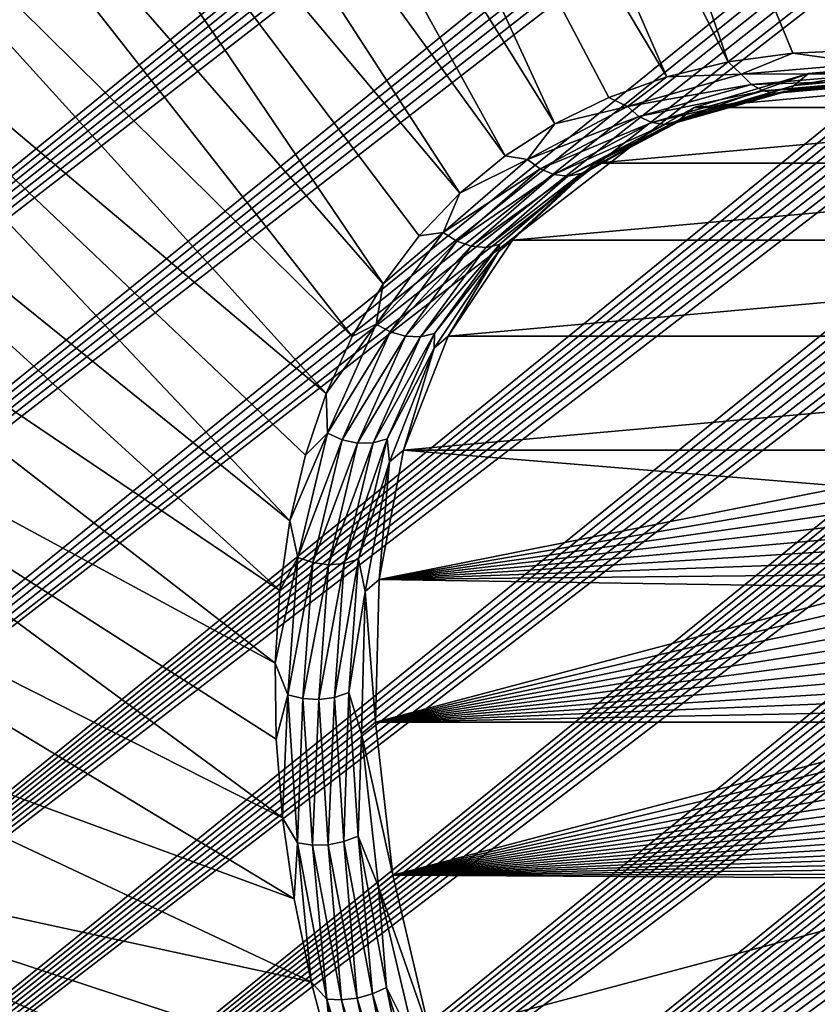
# Model space of a CAD drawing. Header units: metres. Extents: x -82 to 82, y -464 to 32.
# Tile 33 of 256: x -71.64 to -68.87, y -42.76 to -39.34. Entities that reach past the tile are written whole.
import ezdxf

# ---------------------------------------------------------------- set-up
doc = ezdxf.new("R2010")
doc.units = ezdxf.units.M
doc.layers.add('solid_K244121000C07', color=7, linetype='CONTINUOUS')

msp = doc.modelspace()

# ---------------------------------------------------------------- linework, layer by layer
at = {"layer": 'solid_K244121000C07'}
for points in [[(-77.497025, -39.839706, 52.919788), (-77.769989, -39.218563, 53.081669), (-55.332634, -21.812996, 34.264542)], [(-77.497025, -39.839706, 52.919788), (-55.332634, -21.812996, 34.264542), (-55.166149, -21.913033, 34.138401)], [(-77.497025, -39.839706, 52.919788), (-55.166149, -21.913033, 34.138401), (-55.018562, -22.01767, 34.02499)], [(-77.497025, -39.839706, 52.919788), (-55.018562, -22.01767, 34.02499), (-54.888012, -22.126501, 33.923103)], [(-77.497025, -39.839706, 52.919788), (-54.888012, -22.126501, 33.923103), (-54.772461, -22.239262, 33.831337)], [(-77.225426, -40.44812, 52.72403), (-77.497025, -39.839706, 52.919788), (-54.772461, -22.239262, 33.831337)], [(-77.225426, -40.44812, 52.72403), (-54.772461, -22.239262, 33.831337), (-54.669758, -22.355804, 33.748135)], [(-77.225426, -40.44812, 52.72403), (-54.669758, -22.355804, 33.748135), (-54.578724, -22.476393, 33.67268)], [(-77.225426, -40.44812, 52.72403), (-54.578724, -22.476393, 33.67268), (-54.498306, -22.601336, 33.604221)], [(-77.225426, -40.44812, 52.72403), (-54.498306, -22.601336, 33.604221), (-54.427303, -22.73152, 33.541813)], [(-76.955391, -41.043564, 52.494686), (-77.225426, -40.44812, 52.72403), (-54.427303, -22.73152, 33.541813)], [(-76.955391, -41.043564, 52.494686), (-54.427303, -22.73152, 33.541813), (-54.36512, -22.867579, 33.48497)], [(-76.955391, -41.043564, 52.494686), (-54.36512, -22.867579, 33.48497), (-54.311436, -23.01021, 33.433399)], [(-76.955391, -41.043564, 52.494686), (-54.311436, -23.01021, 33.433399), (-54.266121, -23.160393, 33.386925)], [(-76.955391, -41.043564, 52.494686), (-54.266121, -23.160393, 33.386925), (-54.229156, -23.319883, 33.345371)], [(-76.687035, -41.625835, 52.23193), (-76.955391, -41.043564, 52.494686), (-54.229156, -23.319883, 33.345371)], [(-76.687035, -41.625835, 52.23193), (-54.229156, -23.319883, 33.345371), (-54.200867, -23.489965, 33.308834)], [(-76.687035, -41.625835, 52.23193), (-54.200867, -23.489965, 33.308834), (-54.181686, -23.672016, 33.277439)], [(-76.687035, -41.625835, 52.23193), (-54.181686, -23.672016, 33.277439), (-54.172779, -23.868355, 33.251842)], [(-76.687035, -41.625835, 52.23193), (-54.172779, -23.868355, 33.251842), (-54.175354, -24.081043, 33.232693)], [(-76.420471, -42.194641, 51.935787), (-76.687035, -41.625835, 52.23193), (-54.175354, -24.081043, 33.232693)], [(-76.420471, -42.194641, 51.935787), (-54.175354, -24.081043, 33.232693), (-54.190643, -24.311855, 33.220619)], [(-76.420471, -42.194641, 51.935787), (-54.190643, -24.311855, 33.220619), (-54.220631, -24.562742, 33.216881)], [(-76.420471, -42.194641, 51.935787), (-54.220631, -24.562742, 33.216881), (-54.267399, -24.835093, 33.222858)], [(-76.1558, -42.749561, 51.606247), (-76.420471, -42.194641, 51.935787), (-54.267399, -24.835093, 33.222858)], [(-76.1558, -42.749561, 51.606247), (-54.267399, -24.835093, 33.222858), (-54.332588, -25.129848, 33.239582)], [(-76.1558, -42.749561, 51.606247), (-54.332588, -25.129848, 33.239582), (-54.418049, -25.447906, 33.268269)], [(-76.1558, -42.749561, 51.606247), (-54.418049, -25.447906, 33.268269), (-54.526119, -25.790277, 33.310627)], [(-76.1558, -42.749561, 51.606247), (-54.526119, -25.790277, 33.310627), (-54.589012, -25.970743, 33.337151)], [(-75.893143, -43.290119, 51.243206), (-76.1558, -42.749561, 51.606247), (-54.589012, -25.970743, 33.337151)], [(-75.893143, -43.290119, 51.243206), (-54.589012, -25.970743, 33.337151), (-54.658459, -26.157759, 33.367741)], [(-75.893143, -43.290119, 51.243206), (-54.658459, -26.157759, 33.367741), (-54.734188, -26.351128, 33.402122)], [(-75.893143, -43.290119, 51.243206), (-54.734188, -26.351128, 33.402122), (-54.816776, -26.551207, 33.44075)], [(-75.893143, -43.290119, 51.243206), (-54.816776, -26.551207, 33.44075), (-54.906693, -26.758276, 33.48399)], [(-75.893143, -43.290119, 51.243206), (-54.906693, -26.758276, 33.48399), (-55.003674, -26.972128, 33.531567)], [(-75.893143, -43.290119, 51.243206), (-55.003674, -26.972128, 33.531567), (-55.108418, -27.19323, 33.584042)], [(-75.632614, -43.815784, 50.846485), (-75.893143, -43.290119, 51.243206), (-55.108418, -27.19323, 33.584042)], [(-75.632614, -43.815784, 50.846485), (-55.108418, -27.19323, 33.584042), (-55.22126, -27.421783, 33.641663)], [(-75.632614, -43.815784, 50.846485), (-55.22126, -27.421783, 33.641663), (-55.34201, -27.657631, 33.704224)], [(-75.632614, -43.815784, 50.846485), (-55.34201, -27.657631, 33.704224), (-55.471512, -27.901337, 33.772408)], [(-75.632614, -43.815784, 50.846485), (-55.471512, -27.901337, 33.772408), (-55.609909, -28.152981, 33.846306)], [(-75.632614, -43.815784, 50.846485), (-55.609909, -28.152981, 33.846306), (-55.757195, -28.412519, 33.925858)], [(-75.374222, -44.325943, 50.415726), (-75.632614, -43.815784, 50.846485), (-55.757195, -28.412519, 33.925858)], [(-75.374222, -44.325943, 50.415726), (-55.757195, -28.412519, 33.925858), (-55.914337, -28.680607, 34.011875)], [(-75.374222, -44.325943, 50.415726), (-55.914337, -28.680607, 34.011875), (-56.081245, -28.957146, 34.10424)], [(-75.374222, -44.325943, 50.415726), (-56.081245, -28.957146, 34.10424), (-56.258175, -29.242289, 34.203136)], [(-75.374222, -44.325943, 50.415726), (-56.258175, -29.242289, 34.203136), (-56.446186, -29.536743, 34.309448)], [(-75.374222, -44.325943, 50.415726), (-56.446186, -29.536743, 34.309448), (-56.577492, -29.738079, 34.384258)], [(-75.118034, -44.81987, 49.950577), (-75.374222, -44.325943, 50.415726), (-56.577492, -29.738079, 34.384258)], [(-75.118034, -44.81987, 49.950577), (-56.577492, -29.738079, 34.384258), (-56.71365, -29.943478, 34.462269)], [(-75.118034, -44.81987, 49.950577), (-56.71365, -29.943478, 34.462269), (-56.855026, -30.153187, 34.543804)], [(-75.118034, -44.81987, 49.950577), (-56.855026, -30.153187, 34.543804), (-57.001995, -30.367453, 34.629177)], [(-75.118034, -44.81987, 49.950577), (-57.001995, -30.367453, 34.629177), (-57.154316, -30.586111, 34.718163)], [(-75.118034, -44.81987, 49.950577), (-57.154316, -30.586111, 34.718163), (-57.311913, -30.809093, 34.810692)], [(-75.118034, -44.81987, 49.950577), (-57.311913, -30.809093, 34.810692), (-57.475208, -31.036673, 34.907127)], [(-75.118034, -44.81987, 49.950577), (-57.475208, -31.036673, 34.907127), (-57.64463, -31.269125, 35.007851)], [(-75.118034, -44.81987, 49.950577), (-57.64463, -31.269125, 35.007851), (-57.820217, -31.50647, 35.112881)], [(-74.864143, -45.296734, 49.450634), (-75.118034, -44.81987, 49.950577), (-57.820217, -31.50647, 35.112881)], [(-74.864143, -45.296734, 49.450634), (-57.820217, -31.50647, 35.112881), (-58.001575, -31.748444, 35.221859)], [(-74.864143, -45.296734, 49.450634), (-58.001575, -31.748444, 35.221859), (-58.189156, -31.995325, 35.335194)], [(-74.864143, -45.296734, 49.450634), (-58.189156, -31.995325, 35.335194), (-58.383453, -32.247414, 35.453327)], [(-74.864143, -45.296734, 49.450634), (-58.383453, -32.247414, 35.453327), (-58.58477, -32.504906, 35.576534)], [(-74.864143, -45.296734, 49.450634), (-58.58477, -32.504906, 35.576534), (-58.792511, -32.767422, 35.704254)], [(-74.864143, -45.296734, 49.450634), (-58.792511, -32.767422, 35.704254), (-59.007057, -33.035183, 35.836842)], [(-74.864143, -45.296734, 49.450634), (-59.007057, -33.035183, 35.836842), (-59.172771, -33.239647, 35.939796)], [(-74.612633, -45.755608, 48.915447), (-74.864143, -45.296734, 49.450634), (-59.172771, -33.239647, 35.939796)], [(-74.612633, -45.755608, 48.915447), (-59.172771, -33.239647, 35.939796), (-59.342865, -33.447392, 36.046013)], [(-74.612633, -45.755608, 48.915447), (-59.342865, -33.447392, 36.046013), (-59.517387, -33.658443, 36.155525)], [(-74.612633, -45.755608, 48.915447), (-59.517387, -33.658443, 36.155525), (-59.695885, -33.872536, 36.267902)], [(-74.612633, -45.755608, 48.915447), (-59.695885, -33.872536, 36.267902), (-59.878563, -34.089787, 36.383347)], [(-74.612633, -45.755608, 48.915447), (-59.878563, -34.089787, 36.383347), (-60.065701, -34.310349, 36.502132)], [(-74.612633, -45.755608, 48.915447), (-60.065701, -34.310349, 36.502132), (-60.25758, -34.534382, 36.624523)], [(-74.612633, -45.755608, 48.915447), (-60.25758, -34.534382, 36.624523), (-60.454472, -34.762039, 36.750793)], [(-74.612633, -45.755608, 48.915447), (-60.454472, -34.762039, 36.750793), (-60.656162, -34.99321, 36.880733)], [(-74.612633, -45.755608, 48.915447), (-60.656162, -34.99321, 36.880733), (-60.862324, -35.227707, 37.014015)], [(-74.363487, -46.195412, 48.344429), (-74.612633, -45.755608, 48.915447), (-60.862324, -35.227707, 37.014015)], [(-74.363487, -46.195412, 48.344429), (-60.862324, -35.227707, 37.014015), (-61.073273, -35.465702, 37.150967)], [(-74.363487, -46.195412, 48.344429), (-61.073273, -35.465702, 37.150967), (-61.289345, -35.707367, 37.291916)], [(-74.363487, -46.195412, 48.344429), (-61.289345, -35.707367, 37.291916), (-61.510857, -35.952881, 37.437195)], [(-70.427574, -35.878799, 72.801567), (-68.718819, -39.445786, 72.378067), (-69.875763, -35.845772, 73.435577)], [(-68.473732, -39.456131, 72.636703), (-69.875763, -35.845772, 73.435577), (-68.718819, -39.445786, 72.378067)], [(-68.473732, -39.456131, 72.636703), (-69.293755, -35.878799, 74.041992), (-69.875763, -35.845772, 73.435577)], [(-69.179543, -39.487122, 71.836075), (-70.427574, -35.878799, 72.801567), (-70.944473, -35.977596, 72.145363)], [(-68.954453, -39.456131, 72.110779), (-68.718819, -39.445786, 72.378067), (-70.427574, -35.878799, 72.801567)], [(-69.179543, -39.487122, 71.836075), (-68.954453, -39.456131, 72.110779), (-70.427574, -35.878799, 72.801567)], [(-68.220322, -39.487118, 72.88549), (-68.686523, -35.977596, 74.615623), (-69.293755, -35.878799, 74.041992)], [(-68.473732, -39.456131, 72.636703), (-68.220322, -39.487118, 72.88549), (-69.293755, -35.878799, 74.041992)], [(-74.363487, -46.195412, 48.344429), (-61.510857, -35.952881, 37.437195), (-61.738098, -36.202396, 37.587105)], [(-69.393028, -39.53862, 71.555244), (-70.944473, -35.977596, 72.145363), (-71.422066, -36.141323, 71.472572)], [(-69.393028, -39.53862, 71.555244), (-69.179543, -39.487122, 71.836075), (-70.944473, -35.977596, 72.145363)], [(-69.78125, -39.702065, 70.980476), (-71.422066, -36.141323, 71.472572), (-71.85627, -36.36858, 70.788918)], [(-69.59391, -39.610378, 71.2696), (-69.393028, -39.53862, 71.555244), (-71.422066, -36.141323, 71.472572)], [(-69.78125, -39.702065, 70.980476), (-69.59391, -39.610378, 71.2696), (-71.422066, -36.141323, 71.472572)], [(-74.363487, -46.195412, 48.344429), (-61.738098, -36.202396, 37.587105), (-61.970501, -36.455627, 37.741058)], [(-69.954178, -39.813251, 70.689224), (-71.85627, -36.36858, 70.788918), (-72.243378, -36.657429, 70.10025)], [(-69.954178, -39.813251, 70.689224), (-69.78125, -39.702065, 70.980476), (-71.85627, -36.36858, 70.788918)], [(-74.363487, -46.195412, 48.344429), (-61.970501, -36.455627, 37.741058), (-62.208038, -36.712555, 37.899036)], [(-70.111877, -39.94342, 70.397202), (-72.243378, -36.657429, 70.10025), (-72.580093, -37.005405, 69.412437)], [(-70.111877, -39.94342, 70.397202), (-69.954178, -39.813251, 70.689224), (-72.243378, -36.657429, 70.10025)], [(-74.363487, -46.195412, 48.344429), (-62.208038, -36.712555, 37.899036), (-62.40202, -36.920883, 38.028587)], [(-74.363487, -46.195412, 48.344429), (-62.40202, -36.920883, 38.028587), (-62.599728, -37.131798, 38.161186)], [(-70.378746, -40.258183, 69.816284), (-72.580093, -37.005405, 69.412437), (-72.863541, -37.409546, 68.731346)], [(-70.253624, -40.091961, 70.105766), (-70.111877, -39.94342, 70.397202), (-72.580093, -37.005405, 69.412437)], [(-70.378746, -40.258183, 69.816284), (-70.253624, -40.091961, 70.105766), (-72.580093, -37.005405, 69.412437)], [(-74.363487, -46.195412, 48.344429), (-62.599728, -37.131798, 38.161186), (-62.801361, -37.345394, 38.297039)], [(-74.363487, -46.195412, 48.344429), (-62.801361, -37.345394, 38.297039), (-63.007111, -37.561768, 38.436363)], [(-70.486679, -40.441311, 69.530098), (-72.863541, -37.409546, 68.731346), (-73.091293, -37.866394, 68.062782)], [(-70.486679, -40.441311, 69.530098), (-70.378746, -40.258183, 69.816284), (-72.863541, -37.409546, 68.731346)], [(-74.363487, -46.195412, 48.344429), (-63.007111, -37.561768, 38.436363), (-63.216953, -37.780918, 38.579132)], [(-74.116737, -46.614918, 47.737038), (-74.363487, -46.195412, 48.344429), (-63.216953, -37.780918, 38.579132)], [(-74.116737, -46.614918, 47.737038), (-63.216953, -37.780918, 38.579132), (-63.430344, -38.002579, 38.724766)], [(-70.576897, -40.640491, 69.248543), (-73.091293, -37.866394, 68.062782), (-73.261421, -38.372055, 67.41246)], [(-70.576897, -40.640491, 69.248543), (-70.486679, -40.441311, 69.530098), (-73.091293, -37.866394, 68.062782)], [(-74.116737, -46.614918, 47.737038), (-63.430344, -38.002579, 38.724766), (-63.647465, -38.226845, 38.873463)], [(-74.116737, -46.614918, 47.737038), (-63.647465, -38.226845, 38.873463), (-63.868553, -38.453819, 39.025497)], [(-70.702644, -41.083229, 68.704552), (-73.261421, -38.372055, 67.41246), (-73.372475, -38.922215, 66.785927)], [(-70.649002, -40.854797, 68.972931), (-70.576897, -40.640491, 69.248543), (-73.261421, -38.372055, 67.41246)], [(-70.702644, -41.083229, 68.704552), (-70.649002, -40.854797, 68.972931), (-73.261421, -38.372055, 67.41246)], [(-74.116737, -46.614918, 47.737038), (-63.868553, -38.453819, 39.025497), (-64.093864, -38.683624, 39.181137)], [(-74.116737, -46.614918, 47.737038), (-64.093864, -38.683624, 39.181137), (-64.323631, -38.916378, 39.340656)], [(-74.116737, -46.614918, 47.737038), (-64.323631, -38.916378, 39.340656), (-64.558098, -39.152187, 39.504326)], [(-70.737572, -41.324722, 68.444641), (-73.372475, -38.922215, 66.785927), (-73.423492, -39.512184, 66.18853)], [(-70.737572, -41.324722, 68.444641), (-70.702644, -41.083229, 68.704552), (-73.372475, -38.922215, 66.785927)], [(-74.116737, -46.614918, 47.737038), (-64.558098, -39.152187, 39.504326), (-64.79734, -39.391102, 39.672222)], [(-74.116737, -46.614918, 47.737038), (-64.79734, -39.391102, 39.672222), (-65.040649, -39.632824, 39.843575)], [(-68.695976, -39.492054, 72.357185), (-68.718819, -39.445786, 72.378067), (-68.954453, -39.456131, 72.110779)], [(-69.133667, -39.529621, 71.843857), (-68.954453, -39.456131, 72.110779), (-69.179543, -39.487122, 71.836075)], [(-69.133667, -39.529621, 71.843857), (-68.695976, -39.492054, 72.357185), (-68.954453, -39.456131, 72.110779)], [(-70.753632, -41.578148, 68.194427), (-73.423492, -39.512184, 66.18853), (-73.41404, -40.136925, 65.625351)], [(-70.753632, -41.578148, 68.194427), (-70.737572, -41.324722, 68.444641), (-73.423492, -39.512184, 66.18853)], [(-69.133667, -39.529621, 71.843857), (-69.179543, -39.487122, 71.836075), (-69.393028, -39.53862, 71.555244)], [(-68.664566, -39.52803, 72.328484), (-68.695976, -39.492054, 72.357185), (-69.133667, -39.529621, 71.843857)], [(-68.949409, -39.568428, 71.666428), (-68.458961, -39.487556, 72.140549), (-68.508156, -39.528835, 72.185516)], [(-68.949409, -39.568428, 71.666428), (-68.900215, -39.527157, 71.621452), (-68.458961, -39.487556, 72.140549)], [(-68.900215, -39.527157, 71.621452), (-67.981506, -39.527157, 72.626541), (-68.458961, -39.487556, 72.140549)], [(-69.529526, -39.641682, 71.307907), (-69.393028, -39.53862, 71.555244), (-69.59391, -39.610378, 71.2696)], [(-69.529526, -39.641682, 71.307907), (-69.133667, -39.529621, 71.843857), (-69.393028, -39.53862, 71.555244)], [(-69.097771, -39.565212, 71.820412), (-69.133667, -39.529621, 71.843857), (-69.529526, -39.641682, 71.307907)], [(-69.346245, -39.686474, 71.123917), (-69.297005, -39.645176, 71.07901), (-68.900215, -39.527157, 71.621452)], [(-68.949409, -39.568428, 71.666428), (-69.346245, -39.686474, 71.123917), (-68.900215, -39.527157, 71.621452)], [(-69.297005, -39.645176, 71.07901), (-67.476807, -39.645176, 73.070351), (-67.981506, -39.527157, 72.626541)], [(-69.297005, -39.645176, 71.07901), (-67.981506, -39.527157, 72.626541), (-68.900215, -39.527157, 71.621452)], [(-69.097771, -39.565212, 71.820412), (-68.664566, -39.52803, 72.328484), (-69.133667, -39.529621, 71.843857)], [(-68.627052, -39.550873, 72.294189), (-68.664566, -39.52803, 72.328484), (-69.097771, -39.565212, 71.820412)], [(-69.056343, -39.587719, 71.79071), (-68.627052, -39.550873, 72.294189), (-69.097771, -39.565212, 71.820412)], [(-68.586342, -39.558804, 72.256981), (-68.627052, -39.550873, 72.294189), (-69.056343, -39.587719, 71.79071)], [(-68.545601, -39.551216, 72.219734), (-68.586342, -39.558804, 72.256981), (-69.012604, -39.59539, 71.757057)], [(-68.96994, -39.587635, 71.722061), (-68.545601, -39.551216, 72.219734), (-69.012604, -39.59539, 71.757057)], [(-68.96994, -39.587635, 71.722061), (-68.949409, -39.568428, 71.666428), (-68.508156, -39.528835, 72.185516)], [(-68.96994, -39.587635, 71.722061), (-68.508156, -39.528835, 72.185516), (-68.545601, -39.551216, 72.219734)], [(-69.489563, -39.676125, 71.289963), (-69.097771, -39.565212, 71.820412), (-69.529526, -39.641682, 71.307907)], [(-69.056343, -39.587719, 71.79071), (-69.097771, -39.565212, 71.820412), (-69.489563, -39.676125, 71.289963)], [(-69.353722, -39.696278, 71.202461), (-69.346245, -39.686474, 71.123917), (-68.949409, -39.568428, 71.666428)], [(-69.353722, -39.696278, 71.202461), (-68.949409, -39.568428, 71.666428), (-68.96994, -39.587635, 71.722061)], [(-69.012604, -39.59539, 71.757057), (-68.586342, -39.558804, 72.256981), (-69.056343, -39.587719, 71.79071)], [(-69.529526, -39.641682, 71.307907), (-69.59391, -39.610378, 71.2696), (-69.78125, -39.702065, 70.980476)], [(-69.444603, -39.697628, 71.265053), (-69.056343, -39.587719, 71.79071), (-69.489563, -39.676125, 71.289963)], [(-69.012604, -39.59539, 71.757057), (-69.056343, -39.587719, 71.79071), (-69.444603, -39.697628, 71.265053)], [(-69.398117, -39.704525, 71.235115), (-69.012604, -39.59539, 71.757057), (-69.444603, -39.697628, 71.265053)], [(-68.96994, -39.587635, 71.722061), (-69.012604, -39.59539, 71.757057), (-69.398117, -39.704525, 71.235115)], [(-69.353722, -39.696278, 71.202461), (-68.96994, -39.587635, 71.722061), (-69.398117, -39.704525, 71.235115)], [(-74.116737, -46.614918, 47.737038), (-65.040649, -39.632824, 39.843575), (-65.288177, -39.877407, 40.018555)], [(-69.87677, -39.826317, 70.758514), (-69.529526, -39.641682, 71.307907), (-69.78125, -39.702065, 70.980476)], [(-69.489563, -39.676125, 71.289963), (-69.529526, -39.641682, 71.307907), (-69.87677, -39.826317, 70.758514)], [(-69.642059, -39.839489, 70.523132), (-66.954086, -39.839489, 73.463844), (-67.476807, -39.645176, 73.070351)], [(-69.642059, -39.839489, 70.523132), (-67.476807, -39.645176, 73.070351), (-69.297005, -39.645176, 71.07901)], [(-69.346245, -39.686474, 71.123917), (-69.642059, -39.839489, 70.523132), (-69.297005, -39.645176, 71.07901)], [(-69.833252, -39.858864, 70.746208), (-69.489563, -39.676125, 71.289963), (-69.87677, -39.826317, 70.758514)], [(-69.444603, -39.697628, 71.265053), (-69.489563, -39.676125, 71.289963), (-69.833252, -39.858864, 70.746208)], [(-69.346245, -39.686474, 71.123917), (-69.691261, -39.880764, 70.5681), (-69.642059, -39.839489, 70.523132)], [(-69.690376, -39.875282, 70.66983), (-69.691261, -39.880764, 70.5681), (-69.346245, -39.686474, 71.123917)], [(-69.690376, -39.875282, 70.66983), (-69.346245, -39.686474, 71.123917), (-69.353722, -39.696278, 71.202461)], [(-69.87677, -39.826317, 70.758514), (-69.78125, -39.702065, 70.980476), (-69.954178, -39.813251, 70.689224)], [(-69.785179, -39.878719, 70.726212), (-69.444603, -39.697628, 71.265053), (-69.833252, -39.858864, 70.746208)], [(-69.398117, -39.704525, 71.235115), (-69.444603, -39.697628, 71.265053), (-69.785179, -39.878719, 70.726212)], [(-69.73629, -39.884335, 70.700081), (-69.398117, -39.704525, 71.235115), (-69.785179, -39.878719, 70.726212)], [(-69.353722, -39.696278, 71.202461), (-69.398117, -39.704525, 71.235115), (-69.73629, -39.884335, 70.700081)], [(-69.690376, -39.875282, 70.66983), (-69.353722, -39.696278, 71.202461), (-69.73629, -39.884335, 70.700081)], [(-70.169464, -40.080368, 70.205086), (-69.87677, -39.826317, 70.758514), (-70.111877, -39.94342, 70.397202)], [(-69.833252, -39.858864, 70.746208), (-69.87677, -39.826317, 70.758514), (-70.169464, -40.080368, 70.205086)], [(-69.87677, -39.826317, 70.758514), (-69.954178, -39.813251, 70.689224), (-70.111877, -39.94342, 70.397202)], [(-70.12294, -40.11031, 70.198456), (-69.833252, -39.858864, 70.746208), (-70.169464, -40.080368, 70.205086)], [(-69.785179, -39.878719, 70.726212), (-69.833252, -39.858864, 70.746208), (-70.12294, -40.11031, 70.198456)], [(-69.928802, -40.106365, 69.964447), (-66.423347, -40.106365, 73.799492), (-66.954086, -39.839489, 73.463844)], [(-69.928802, -40.106365, 69.964447), (-66.954086, -39.839489, 73.463844), (-69.642059, -39.839489, 70.523132)], [(-69.691261, -39.880764, 70.5681), (-69.928802, -40.106365, 69.964447), (-69.642059, -39.839489, 70.523132)], [(-74.116737, -46.614918, 47.737038), (-65.288177, -39.877407, 40.018555), (-65.540215, -40.124977, 40.197506)], [(-70.07225, -40.127892, 70.183403), (-69.785179, -39.878719, 70.726212), (-70.12294, -40.11031, 70.198456)], [(-69.73629, -39.884335, 70.700081), (-69.785179, -39.878719, 70.726212), (-70.07225, -40.127892, 70.183403)], [(-70.021339, -40.131748, 70.161102), (-69.73629, -39.884335, 70.700081), (-70.07225, -40.127892, 70.183403)], [(-69.690376, -39.875282, 70.66983), (-69.73629, -39.884335, 70.700081), (-70.021339, -40.131748, 70.161102)], [(-69.974144, -40.121582, 70.133286), (-69.690376, -39.875282, 70.66983), (-70.021339, -40.131748, 70.161102)], [(-69.691261, -39.880764, 70.5681), (-69.978035, -40.147678, 70.009338), (-69.928802, -40.106365, 69.964447)], [(-69.974144, -40.121582, 70.133286), (-69.978035, -40.147678, 70.009338), (-69.691261, -39.880764, 70.5681)], [(-69.974144, -40.121582, 70.133286), (-69.691261, -39.880764, 70.5681), (-69.690376, -39.875282, 70.66983)], [(-70.169464, -40.080368, 70.205086), (-70.111877, -39.94342, 70.397202), (-70.253624, -40.091961, 70.105766)], [(-70.402596, -40.39949, 69.657082), (-70.169464, -40.080368, 70.205086), (-70.378746, -40.258183, 69.816284)], [(-70.12294, -40.11031, 70.198456), (-70.169464, -40.080368, 70.205086), (-70.402596, -40.39949, 69.657082)], [(-70.169464, -40.080368, 70.205086), (-70.253624, -40.091961, 70.105766), (-70.378746, -40.258183, 69.816284)], [(-74.116737, -46.614918, 47.737038), (-65.540215, -40.124977, 40.197506), (-65.753891, -40.333645, 40.349911)], [(-70.353683, -40.426155, 69.656075), (-70.12294, -40.11031, 70.198456), (-70.402596, -40.39949, 69.657082)], [(-70.07225, -40.127892, 70.183403), (-70.12294, -40.11031, 70.198456), (-70.353683, -40.426155, 69.656075)], [(-70.300911, -40.440884, 69.64592), (-70.07225, -40.127892, 70.183403), (-70.353683, -40.426155, 69.656075)], [(-70.021339, -40.131748, 70.161102), (-70.07225, -40.127892, 70.183403), (-70.300911, -40.440884, 69.64592)], [(-70.248383, -40.442532, 69.627419), (-70.021339, -40.131748, 70.161102), (-70.300911, -40.440884, 69.64592)], [(-69.974144, -40.121582, 70.133286), (-70.021339, -40.131748, 70.161102), (-70.248383, -40.442532, 69.627419)], [(-70.200165, -40.430969, 69.601997), (-69.974144, -40.121582, 70.133286), (-70.248383, -40.442532, 69.627419)], [(-70.200165, -40.430969, 69.601997), (-69.978035, -40.147678, 70.009338), (-69.974144, -40.121582, 70.133286)], [(-70.152031, -40.440979, 69.413048), (-65.894173, -40.440979, 74.071243), (-66.423347, -40.106365, 73.799492)], [(-70.152031, -40.440979, 69.413048), (-66.423347, -40.106365, 73.799492), (-69.928802, -40.106365, 69.964447)], [(-69.978035, -40.147678, 70.009338), (-70.152031, -40.440979, 69.413048), (-69.928802, -40.106365, 69.964447)], [(-70.72892, -42.116024, 67.727699), (-73.41404, -40.136925, 65.625351), (-73.344215, -40.791107, 65.101212)], [(-70.75074, -41.842327, 67.955078), (-70.753632, -41.578148, 68.194427), (-73.41404, -40.136925, 65.625351)], [(-70.72892, -42.116024, 67.727699), (-70.75074, -41.842327, 67.955078), (-73.41404, -40.136925, 65.625351)], [(-69.978035, -40.147678, 70.009338), (-70.201225, -40.48225, 69.458031), (-70.152031, -40.440979, 69.413048)], [(-70.200165, -40.430969, 69.601997), (-70.201225, -40.48225, 69.458031), (-69.978035, -40.147678, 70.009338)], [(-70.402596, -40.39949, 69.657082), (-70.378746, -40.258183, 69.816284), (-70.486679, -40.441311, 69.530098)], [(-74.116737, -46.614918, 47.737038), (-65.753891, -40.333645, 40.349911), (-65.971069, -40.544537, 40.505512)], [(-70.402596, -40.39949, 69.657082), (-70.486679, -40.441311, 69.530098), (-70.576897, -40.640491, 69.248543)], [(-70.572182, -40.778217, 69.123878), (-70.402596, -40.39949, 69.657082), (-70.576897, -40.640491, 69.248543)], [(-70.353683, -40.426155, 69.656075), (-70.402596, -40.39949, 69.657082), (-70.572182, -40.778217, 69.123878)], [(-70.52153, -40.800999, 69.128342), (-70.353683, -40.426155, 69.656075), (-70.572182, -40.778217, 69.123878)], [(-70.300911, -40.440884, 69.64592), (-70.353683, -40.426155, 69.656075), (-70.52153, -40.800999, 69.128342)], [(-70.467239, -40.812344, 69.122955), (-70.300911, -40.440884, 69.64592), (-70.52153, -40.800999, 69.128342)], [(-70.248383, -40.442532, 69.627419), (-70.300911, -40.440884, 69.64592), (-70.467239, -40.812344, 69.122955)], [(-70.413536, -40.811367, 69.108147), (-70.248383, -40.442532, 69.627419), (-70.467239, -40.812344, 69.122955)], [(-70.200165, -40.430969, 69.601997), (-70.248383, -40.442532, 69.627419), (-70.413536, -40.811367, 69.108147)], [(-70.364578, -40.798145, 69.08506), (-70.200165, -40.430969, 69.601997), (-70.413536, -40.811367, 69.108147)], [(-70.364578, -40.798145, 69.08506), (-70.201225, -40.48225, 69.458031), (-70.200165, -40.430969, 69.601997)], [(-70.307472, -40.836929, 68.879517), (-65.376724, -40.836929, 74.273872), (-65.894173, -40.440979, 74.071243)], [(-70.307472, -40.836929, 68.879517), (-65.894173, -40.440979, 74.071243), (-70.152031, -40.440979, 69.413048)], [(-70.201225, -40.48225, 69.458031), (-70.307472, -40.836929, 68.879517), (-70.152031, -40.440979, 69.413048)], [(-70.364578, -40.798145, 69.08506), (-70.356682, -40.878242, 68.924431), (-70.201225, -40.48225, 69.458031)], [(-70.201225, -40.48225, 69.458031), (-70.356682, -40.878242, 68.924431), (-70.307472, -40.836929, 68.879517)], [(-74.116737, -46.614918, 47.737038), (-65.971069, -40.544537, 40.505512), (-66.191917, -40.757725, 40.664509)], [(-70.572182, -40.778217, 69.123878), (-70.576897, -40.640491, 69.248543), (-70.649002, -40.854797, 68.972931)], [(-74.116737, -46.614918, 47.737038), (-66.191917, -40.757725, 40.664509), (-66.416595, -40.973278, 40.827103)], [(-70.572182, -40.778217, 69.123878), (-70.649002, -40.854797, 68.972931), (-70.702644, -41.083229, 68.704552)], [(-70.675316, -41.210075, 68.614601), (-70.572182, -40.778217, 69.123878), (-70.702644, -41.083229, 68.704552)], [(-70.52153, -40.800999, 69.128342), (-70.572182, -40.778217, 69.123878), (-70.675316, -41.210075, 68.614601)], [(-70.688263, -42.397968, 67.513359), (-73.344215, -40.791107, 65.101212), (-73.2146, -41.469147, 64.620575)], [(-70.688263, -42.397968, 67.513359), (-70.72892, -42.116024, 67.727699), (-73.344215, -40.791107, 65.101212)], [(-70.623604, -41.228428, 68.62429), (-70.52153, -40.800999, 69.128342), (-70.675316, -41.210075, 68.614601)], [(-70.467239, -40.812344, 69.122955), (-70.52153, -40.800999, 69.128342), (-70.623604, -41.228428, 68.62429)], [(-70.568398, -41.235909, 68.623459), (-70.467239, -40.812344, 69.122955), (-70.623604, -41.228428, 68.62429)], [(-70.413536, -40.811367, 69.108147), (-70.467239, -40.812344, 69.122955), (-70.568398, -41.235909, 68.623459)], [(-70.513969, -41.231941, 68.612175), (-70.413536, -40.811367, 69.108147), (-70.568398, -41.235909, 68.623459)], [(-70.364578, -40.798145, 69.08506), (-70.413536, -40.811367, 69.108147), (-70.513969, -41.231941, 68.612175)], [(-70.464561, -41.216827, 68.591316), (-70.364578, -40.798145, 69.08506), (-70.513969, -41.231941, 68.612175)], [(-70.464561, -41.216827, 68.591316), (-70.356682, -40.878242, 68.924431), (-70.364578, -40.798145, 69.08506)], [(-70.356682, -40.878242, 68.924431), (-70.392311, -41.286999, 68.373535), (-70.307472, -40.836929, 68.879517)], [(-68.767799, -40.963417, 70.447838), (-70.307472, -40.836929, 68.879517), (-70.392311, -41.286999, 68.373535)], [(-68.767799, -40.963417, 70.447838), (-65.376724, -40.836929, 74.273872), (-70.307472, -40.836929, 68.879517)], [(-70.464561, -41.216827, 68.591316), (-70.441505, -41.328285, 68.418495), (-70.356682, -40.878242, 68.924431)], [(-70.356682, -40.878242, 68.924431), (-70.441505, -41.328285, 68.418495), (-70.392311, -41.286999, 68.373535)], [(-73.872467, -47.012726, 47.092838), (-74.116737, -46.614918, 47.737038), (-66.416595, -40.973278, 40.827103)], [(-73.872467, -47.012726, 47.092838), (-66.416595, -40.973278, 40.827103), (-66.645012, -41.191158, 40.993191)], [(-68.75592, -41.006668, 70.421127), (-68.767799, -40.963417, 70.447838), (-70.392311, -41.286999, 68.373535)], [(-68.742683, -41.050091, 70.395752), (-68.75592, -41.006668, 70.421127), (-70.392311, -41.286999, 68.373535)], [(-68.728088, -41.093685, 70.371696), (-68.742683, -41.050091, 70.395752), (-70.392311, -41.286999, 68.373535)], [(-70.675316, -41.210075, 68.614601), (-70.702644, -41.083229, 68.704552), (-70.737572, -41.324722, 68.444641)], [(-68.712128, -41.137486, 70.348946), (-68.728088, -41.093685, 70.371696), (-70.392311, -41.286999, 68.373535)], [(-68.694794, -41.181496, 70.327507), (-68.712128, -41.137486, 70.348946), (-70.392311, -41.286999, 68.373535)], [(-73.872467, -47.012726, 47.092838), (-66.645012, -41.191158, 40.993191), (-66.876526, -41.41111, 41.162037)], [(-68.676147, -41.225578, 70.307442), (-68.694794, -41.181496, 70.327507), (-70.392311, -41.286999, 68.373535)], [(-70.675316, -41.210075, 68.614601), (-70.737572, -41.324722, 68.444641), (-70.753632, -41.578148, 68.194427)], [(-70.710236, -41.687672, 68.13797), (-70.675316, -41.210075, 68.614601), (-70.753632, -41.578148, 68.194427)], [(-70.623604, -41.228428, 68.62429), (-70.675316, -41.210075, 68.614601), (-70.710236, -41.687672, 68.13797)], [(-70.658165, -41.701126, 68.152542), (-70.623604, -41.228428, 68.62429), (-70.710236, -41.687672, 68.13797)], [(-70.568398, -41.235909, 68.623459), (-70.623604, -41.228428, 68.62429), (-70.658165, -41.701126, 68.152542)], [(-70.464561, -41.216827, 68.591316), (-70.513969, -41.231941, 68.612175), (-70.547981, -41.69706, 68.147995)], [(-70.498413, -41.679855, 68.129227), (-70.464561, -41.216827, 68.591316), (-70.547981, -41.69706, 68.147995)], [(-70.498413, -41.679855, 68.129227), (-70.441505, -41.328285, 68.418495), (-70.464561, -41.216827, 68.591316)], [(-68.656219, -41.269657, 70.28878), (-68.676147, -41.225578, 70.307442), (-70.392311, -41.286999, 68.373535)], [(-70.602646, -41.704338, 68.155975), (-70.568398, -41.235909, 68.623459), (-70.658165, -41.701126, 68.152542)], [(-70.513969, -41.231941, 68.612175), (-70.568398, -41.235909, 68.623459), (-70.602646, -41.704338, 68.155975)], [(-70.547981, -41.69706, 68.147995), (-70.513969, -41.231941, 68.612175), (-70.602646, -41.704338, 68.155975)], [(-70.441505, -41.328285, 68.418495), (-70.404915, -41.782692, 67.904701), (-70.392311, -41.286999, 68.373535)], [(-68.634964, -41.313816, 70.271492), (-70.392311, -41.286999, 68.373535), (-70.404915, -41.782692, 67.904701)], [(-68.634964, -41.313816, 70.271492), (-68.656219, -41.269657, 70.28878), (-70.392311, -41.286999, 68.373535)], [(-70.498413, -41.679855, 68.129227), (-70.454117, -41.823986, 67.949646), (-70.441505, -41.328285, 68.418495)], [(-70.441505, -41.328285, 68.418495), (-70.454117, -41.823986, 67.949646), (-70.404915, -41.782692, 67.904701)], [(-68.612457, -41.357918, 70.255638), (-68.634964, -41.313816, 70.271492), (-70.404915, -41.782692, 67.904701)], [(-68.588776, -41.401791, 70.241264), (-68.612457, -41.357918, 70.255638), (-70.404915, -41.782692, 67.904701)], [(-68.563889, -41.445518, 70.228355), (-68.588776, -41.401791, 70.241264), (-70.404915, -41.782692, 67.904701)], [(-73.872467, -47.012726, 47.092838), (-66.876526, -41.41111, 41.162037), (-67.111313, -41.633209, 41.333851)], [(-70.62896, -42.68684, 67.313049), (-73.2146, -41.469147, 64.620575), (-73.026299, -42.165268, 64.187546)], [(-70.62896, -42.68684, 67.313049), (-70.688263, -42.397968, 67.513359), (-73.2146, -41.469147, 64.620575)], [(-68.537811, -41.489044, 70.216927), (-68.563889, -41.445518, 70.228355), (-70.404915, -41.782692, 67.904701)], [(-68.510628, -41.532238, 70.207008), (-68.537811, -41.489044, 70.216927), (-70.404915, -41.782692, 67.904701)], [(-68.4823, -41.575157, 70.198608), (-68.510628, -41.532238, 70.207008), (-70.404915, -41.782692, 67.904701)], [(-70.710236, -41.687672, 68.13797), (-70.753632, -41.578148, 68.194427), (-70.75074, -41.842327, 67.955078)], [(-68.45285, -41.61776, 70.191711), (-68.4823, -41.575157, 70.198608), (-70.404915, -41.782692, 67.904701)], [(-73.872467, -47.012726, 47.092838), (-67.111313, -41.633209, 41.333851), (-67.349617, -41.857555, 41.508915)], [(-68.422394, -41.659874, 70.186371), (-68.45285, -41.61776, 70.191711), (-70.404915, -41.782692, 67.904701)], [(-68.390968, -41.70145, 70.182587), (-68.422394, -41.659874, 70.186371), (-70.404915, -41.782692, 67.904701)], [(-70.710236, -41.687672, 68.13797), (-70.75074, -41.842327, 67.955078), (-70.72892, -42.116024, 67.727699)], [(-70.676346, -42.202839, 67.702126), (-70.710236, -41.687672, 68.13797), (-70.72892, -42.116024, 67.727699)], [(-70.658165, -41.701126, 68.152542), (-70.710236, -41.687672, 68.13797), (-70.676346, -42.202839, 67.702126)], [(-70.624619, -42.211006, 67.721176), (-70.658165, -41.701126, 68.152542), (-70.676346, -42.202839, 67.702126)], [(-70.602646, -41.704338, 68.155975), (-70.658165, -41.701126, 68.152542), (-70.624619, -42.211006, 67.721176)], [(-70.569405, -42.20961, 67.728508), (-70.602646, -41.704338, 68.155975), (-70.624619, -42.211006, 67.721176)], [(-70.547981, -41.69706, 68.147995), (-70.602646, -41.704338, 68.155975), (-70.569405, -42.20961, 67.728508)], [(-70.514969, -42.198765, 67.723541), (-70.547981, -41.69706, 68.147995), (-70.569405, -42.20961, 67.728508)], [(-70.498413, -41.679855, 68.129227), (-70.547981, -41.69706, 68.147995), (-70.514969, -42.198765, 67.723541)], [(-70.465553, -42.179306, 67.70668), (-70.498413, -41.679855, 68.129227), (-70.514969, -42.198765, 67.723541)], [(-70.465553, -42.179306, 67.70668), (-70.454117, -41.823986, 67.949646), (-70.498413, -41.679855, 68.129227)], [(-68.358521, -41.742554, 70.180359), (-68.390968, -41.70145, 70.182587), (-70.404915, -41.782692, 67.904701)], [(-68.32515, -41.783039, 70.179688), (-68.358521, -41.742554, 70.180359), (-70.404915, -41.782692, 67.904701)], [(-70.454117, -41.823986, 67.949646), (-70.345093, -42.314789, 67.481689), (-70.404915, -41.782692, 67.904701)], [(-68.32515, -41.783039, 70.179688), (-70.404915, -41.782692, 67.904701), (-70.345093, -42.314789, 67.481689)], [(-68.290924, -41.822842, 70.180603), (-68.32515, -41.783039, 70.179688), (-70.345093, -42.314789, 67.481689)], [(-70.465553, -42.179306, 67.70668), (-70.394279, -42.356117, 67.526619), (-70.454117, -41.823986, 67.949646)], [(-70.454117, -41.823986, 67.949646), (-70.394279, -42.356117, 67.526619), (-70.345093, -42.314789, 67.481689)], [(-68.255768, -41.862034, 70.183083), (-68.290924, -41.822842, 70.180603), (-70.345093, -42.314789, 67.481689)], [(-73.872467, -47.012726, 47.092838), (-67.349617, -41.857555, 41.508915), (-67.591682, -42.084255, 41.687519)], [(-68.219795, -41.900486, 70.187141), (-68.255768, -41.862034, 70.183083), (-70.345093, -42.314789, 67.481689)], [(-68.183105, -41.938076, 70.19278), (-68.219795, -41.900486, 70.187141), (-70.345093, -42.314789, 67.481689)], [(-68.145615, -41.974892, 70.199997), (-68.183105, -41.938076, 70.19278), (-70.345093, -42.314789, 67.481689)], [(-68.107422, -42.010834, 70.208786), (-68.145615, -41.974892, 70.199997), (-70.345093, -42.314789, 67.481689)], [(-68.068665, -42.045757, 70.219124), (-68.107422, -42.010834, 70.208786), (-70.345093, -42.314789, 67.481689)], [(-68.029297, -42.079708, 70.231026), (-68.068665, -42.045757, 70.219124), (-70.345093, -42.314789, 67.481689)], [(-73.872467, -47.012726, 47.092838), (-67.591682, -42.084255, 41.687519), (-67.837738, -42.313404, 41.869953)], [(-67.989349, -42.112659, 70.244484), (-68.029297, -42.079708, 70.231026), (-70.345093, -42.314789, 67.481689)], [(-70.676346, -42.202839, 67.702126), (-70.72892, -42.116024, 67.727699), (-70.688263, -42.397968, 67.513359)], [(-67.948952, -42.144482, 70.259468), (-67.989349, -42.112659, 70.244484), (-70.345093, -42.314789, 67.481689)], [(-67.908081, -42.175186, 70.275993), (-67.948952, -42.144482, 70.259468), (-70.345093, -42.314789, 67.481689)], [(-70.45562, -43.279968, 66.958199), (-73.026299, -42.165268, 64.187546), (-72.780922, -42.873524, 63.805813)], [(-70.551292, -42.9813, 67.127708), (-70.62896, -42.68684, 67.313049), (-73.026299, -42.165268, 64.187546)], [(-70.45562, -43.279968, 66.958199), (-70.551292, -42.9813, 67.127708), (-73.026299, -42.165268, 64.187546)], [(-70.465553, -42.179306, 67.70668), (-70.514969, -42.198765, 67.723541), (-70.415512, -42.72847, 67.346085)], [(-70.366547, -42.706631, 67.330917), (-70.394279, -42.356117, 67.526619), (-70.465553, -42.179306, 67.70668)], [(-70.366547, -42.706631, 67.330917), (-70.465553, -42.179306, 67.70668), (-70.415512, -42.72847, 67.346085)], [(-67.866745, -42.204784, 70.294044), (-67.908081, -42.175186, 70.275993), (-70.345093, -42.314789, 67.481689)], [(-70.676346, -42.202839, 67.702126), (-70.688263, -42.397968, 67.513359), (-70.62896, -42.68684, 67.313049)], [(-70.574219, -42.746758, 67.314545), (-70.676346, -42.202839, 67.702126), (-70.62896, -42.68684, 67.313049)], [(-70.624619, -42.211006, 67.721176), (-70.676346, -42.202839, 67.702126), (-70.574219, -42.746758, 67.314545)], [(-70.569405, -42.20961, 67.728508), (-70.624619, -42.211006, 67.721176), (-70.523544, -42.749344, 67.33757)], [(-70.523544, -42.749344, 67.33757), (-70.624619, -42.211006, 67.721176), (-70.574219, -42.746758, 67.314545)], [(-70.514969, -42.198765, 67.723541), (-70.569405, -42.20961, 67.728508), (-70.469238, -42.743088, 67.348358)], [(-70.469238, -42.743088, 67.348358), (-70.569405, -42.20961, 67.728508), (-70.523544, -42.749344, 67.33757)], [(-70.415512, -42.72847, 67.346085), (-70.514969, -42.198765, 67.723541), (-70.469238, -42.743088, 67.348358)], [(-67.825111, -42.233128, 70.313568), (-67.866745, -42.204784, 70.294044), (-70.345093, -42.314789, 67.481689)], [(-67.783279, -42.260147, 70.334526), (-67.825111, -42.233128, 70.313568), (-70.345093, -42.314789, 67.481689)], [(-67.741158, -42.285912, 70.356964), (-67.783279, -42.260147, 70.334526), (-70.345093, -42.314789, 67.481689)], [(-67.698883, -42.310322, 70.380806), (-67.741158, -42.285912, 70.356964), (-70.345093, -42.314789, 67.481689)], [(-73.872467, -47.012726, 47.092838), (-67.837738, -42.313404, 41.869953), (-68.088028, -42.545109, 42.056496)], [(-70.394279, -42.356117, 67.526619), (-70.213905, -42.873497, 67.112312), (-70.345093, -42.314789, 67.481689)], [(-67.698883, -42.310322, 70.380806), (-70.345093, -42.314789, 67.481689), (-68.172546, -42.327824, 69.846535)], [(-68.172546, -42.327824, 69.846535), (-70.345093, -42.314789, 67.481689), (-70.213905, -42.873497, 67.112312)], [(-70.394279, -42.356117, 67.526619), (-70.263107, -42.914768, 67.157288), (-70.213905, -42.873497, 67.112312)], [(-70.366547, -42.706631, 67.330917), (-70.263107, -42.914768, 67.157288), (-70.394279, -42.356117, 67.526619)], [(-67.89856, -42.92717, 69.596092), (-68.172546, -42.327824, 69.846535), (-70.213905, -42.873497, 67.112312)], [(-73.872467, -47.012726, 47.092838), (-68.088028, -42.545109, 42.056496), (-68.342789, -42.779472, 42.247444)], [(-70.574219, -42.746758, 67.314545), (-70.62896, -42.68684, 67.313049), (-70.551292, -42.9813, 67.127708)], [(-70.415512, -42.72847, 67.346085), (-70.469238, -42.743088, 67.348358), (-70.303864, -43.295635, 67.022049)], [(-70.366547, -42.706631, 67.330917), (-70.415512, -42.72847, 67.346085), (-70.251305, -43.277115, 67.022079)], [(-70.251305, -43.277115, 67.022079), (-70.415512, -42.72847, 67.346085), (-70.303864, -43.295635, 67.022049)], [(-70.203079, -43.252811, 67.008369), (-70.263107, -42.914768, 67.157288), (-70.366547, -42.706631, 67.330917)], [(-70.203079, -43.252811, 67.008369), (-70.366547, -42.706631, 67.330917), (-70.251305, -43.277115, 67.022079)], [(-70.574219, -42.746758, 67.314545), (-70.551292, -42.9813, 67.127708), (-70.45562, -43.279968, 66.958199)], [(-70.405602, -43.31012, 66.981842), (-70.574219, -42.746758, 67.314545), (-70.45562, -43.279968, 66.958199)], [(-70.523544, -42.749344, 67.33757), (-70.574219, -42.746758, 67.314545), (-70.405602, -43.31012, 66.981842)], [(-70.469238, -42.743088, 67.348358), (-70.523544, -42.749344, 67.33757), (-70.356659, -43.306927, 67.008278)], [(-70.356659, -43.306927, 67.008278), (-70.523544, -42.749344, 67.33757), (-70.405602, -43.31012, 66.981842)], [(-70.303864, -43.295635, 67.022049), (-70.469238, -42.743088, 67.348358), (-70.356659, -43.306927, 67.008278)]]:
    msp.add_3dface(points, dxfattribs=at)

doc.saveas('drawing.dxf')
